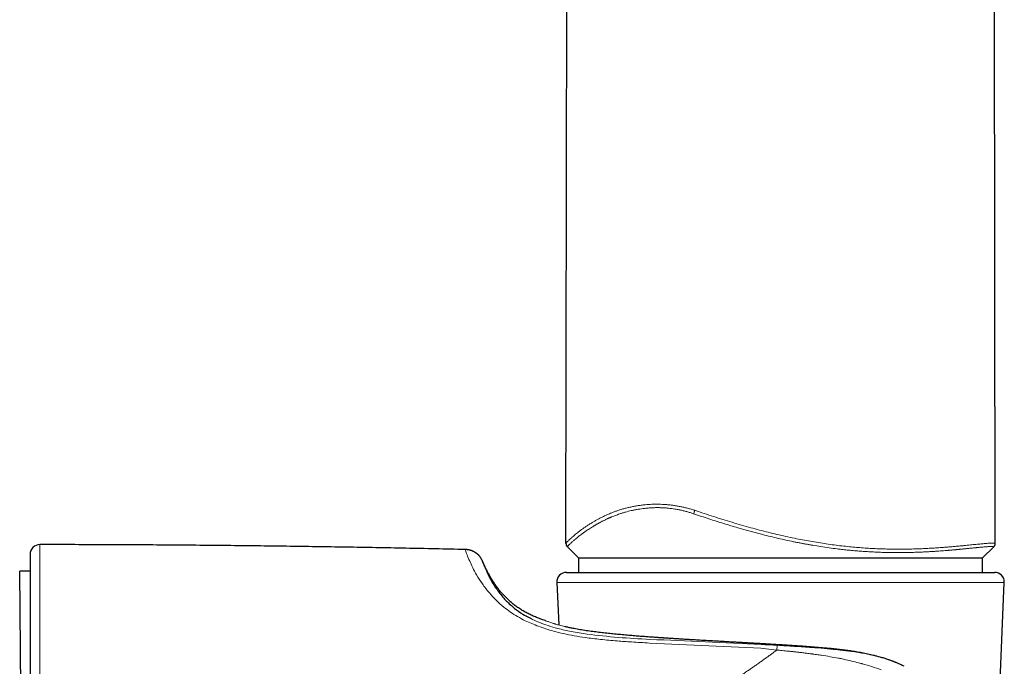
# Model space of a CAD drawing. Header units: millimetres. Extents: x 8 to 775, y 12 to 733.
# Tile 68 of 75: x 546 to 597, y 555 to 589. Entities that reach past the tile are written whole.
import ezdxf

# ---------------------------------------------------------------- set-up
doc = ezdxf.new("R2010")
doc.units = ezdxf.units.MM

msp = doc.modelspace()

# ---------------------------------------------------------------- linework, layer by layer
at = {"color": 7, "linetype": 'Continuous', "lineweight": 30}
for p, q in [((574.572, 561.787), (574.806, 696.33)), ((596.884, 561.795), (596.811, 603.098)), ((569.349, 561.467), (569.341, 561.467)), ((574.646, 561.608), (575.223, 561.03)), ((596.223, 561.03), (596.808, 561.615)), ((570.235, 560.86), (570.24, 560.847)), ((575.223, 561.03), (575.224, 561.03)), ((575.224, 561.03), (596.223, 561.03)), ((575.224, 561.03), (575.224, 560.282)), ((596.223, 561.03), (596.223, 561.03)), ((596.223, 560.282), (596.223, 561.03)), ((546.723, 560.349), (546.18, 560.344)), ((546.369, 538.745), (546.18, 560.344)), ((574.596, 560.282), (596.851, 560.282)), ((574.096, 559.761), (574.192, 557.548)), ((596.094, 530.761), (597.351, 559.761))]:
    msp.add_line(p, q, dxfattribs=at)
at = {"color": 252, "linetype": 'Continuous', "lineweight": 0}
for p, q in [((574.645, 561.61), (574.646, 561.609)), ((596.807, 561.615), (596.81, 561.618)), ((582.363, 559.761), (574.096, 559.761)), ((597.351, 559.761), (582.363, 559.761)), ((572.726, 557.894), (572.831, 557.836)), ((584.704, 556.34), (578.909, 556.612)), ((585.525, 556.246), (584.704, 556.34))]:
    msp.add_line(p, q, dxfattribs=at)
at = {"color": 7, "linetype": 'Continuous', "lineweight": 30}
for centre, start, end in [((547.223, 561.223), 89.9713, 180), ((574.596, 559.782), 90, 182.4813), ((596.851, 559.782), 357.5187, 90)]:
    msp.add_arc(centre, 0.5, start, end, dxfattribs=at)
at = {"color": 252, "linetype": 'Continuous', "lineweight": 0}
for points, knots in [([(574.572, 561.787), (574.572, 561.79), (574.574, 561.795), (574.587, 561.813), (574.608, 561.837), (574.637, 561.868), (574.674, 561.905), (574.718, 561.949), (574.77, 561.999), (574.831, 562.055), (574.899, 562.117), (574.977, 562.185), (575.064, 562.258), (575.16, 562.336), (575.265, 562.419), (575.38, 562.504), (575.504, 562.592), (575.636, 562.682), (575.777, 562.774), (575.921, 562.862), (576.066, 562.948), (576.21, 563.029), (576.362, 563.111), (576.524, 563.192), (576.695, 563.272), (576.864, 563.344), (577.029, 563.409), (577.187, 563.467), (577.352, 563.522), (577.524, 563.574), (577.704, 563.622), (577.89, 563.666), (578.081, 563.706), (578.276, 563.74), (578.478, 563.77), (578.673, 563.792), (578.858, 563.807), (579.034, 563.817), (579.215, 563.822), (579.397, 563.821), (579.579, 563.815), (579.759, 563.804), (579.941, 563.787), (580.126, 563.765), (580.313, 563.737), (580.503, 563.703), (580.694, 563.663), (580.886, 563.616), (581.078, 563.563), (581.204, 563.524), (581.268, 563.504)], [0, 0, 0, 0, 0.027703, 0.0553, 0.082811, 0.110259, 0.137663, 0.164555, 0.191443, 0.218343, 0.245275, 0.272748, 0.300293, 0.327941, 0.355686, 0.383452, 0.410665, 0.437829, 0.464962, 0.492081, 0.515101, 0.538152, 0.561255, 0.584434, 0.607715, 0.631118, 0.649552, 0.667995, 0.686424, 0.704866, 0.723348, 0.741896, 0.759679, 0.777449, 0.795165, 0.812867, 0.826794, 0.840767, 0.854817, 0.868985, 0.882009, 0.895098, 0.908135, 0.921134, 0.934147, 0.947234, 0.960405, 0.973623, 0.986814, 1, 1, 1, 1]), ([(581.207, 563.327), (581.147, 563.347), (581.027, 563.387), (580.845, 563.439), (580.664, 563.485), (580.483, 563.526), (580.308, 563.559), (580.14, 563.585), (579.976, 563.607), (579.847, 563.62), (579.75, 563.628), (579.687, 563.632), (579.623, 563.636), (579.56, 563.639), (579.497, 563.641), (579.419, 563.643), (579.326, 563.644), (579.218, 563.643), (579.109, 563.64), (579, 563.635), (578.891, 563.628), (578.781, 563.619), (578.676, 563.608), (578.55, 563.593), (578.404, 563.573), (578.278, 563.551), (578.192, 563.535), (578.147, 563.527), (578.103, 563.518), (578.058, 563.508), (578.013, 563.499), (577.932, 563.481), (577.815, 563.453), (577.664, 563.413), (577.514, 563.369), (577.372, 563.324), (577.25, 563.282), (577.145, 563.243), (577.049, 563.206), (576.976, 563.176), (576.927, 563.156), (576.901, 563.145), (576.875, 563.134), (576.852, 563.124), (576.827, 563.113), (576.799, 563.1), (576.758, 563.082), (576.707, 563.058), (576.647, 563.03), (576.582, 562.998), (576.518, 562.967), (576.456, 562.935), (576.399, 562.905), (576.343, 562.875), (576.285, 562.844), (576.227, 562.811), (576.17, 562.779), (576.124, 562.752), (576.088, 562.731), (576.066, 562.718), (576.052, 562.71), (576.045, 562.706), (576.039, 562.702), (576.032, 562.698), (576.026, 562.694), (575.981, 562.667), (575.901, 562.618), (575.791, 562.549), (575.69, 562.483), (575.611, 562.429), (575.551, 562.387), (575.507, 562.356), (575.465, 562.326), (575.424, 562.296), (575.382, 562.265), (575.325, 562.223), (575.258, 562.171), (575.183, 562.112), (575.13, 562.068), (575.094, 562.038), (575.074, 562.021), (575.054, 562.004), (575.034, 561.987), (575.015, 561.971), (574.997, 561.955), (574.964, 561.926), (574.918, 561.886), (574.864, 561.837), (574.817, 561.793), (574.775, 561.754), (574.74, 561.719), (574.708, 561.686), (574.68, 561.658), (574.66, 561.635), (574.647, 561.618), (574.646, 561.612), (574.645, 561.61)], [0, 0, 0, 0, 0.012785, 0.025485, 0.038123, 0.050725, 0.063315, 0.074855, 0.086485, 0.09822, 0.102863, 0.107524, 0.112206, 0.116909, 0.121633, 0.12638, 0.134544, 0.142884, 0.151404, 0.160107, 0.168996, 0.178071, 0.187335, 0.195643, 0.210421, 0.225831, 0.229972, 0.234156, 0.238383, 0.242654, 0.246968, 0.251325, 0.266189, 0.281625, 0.297631, 0.314158, 0.328444, 0.339551, 0.351189, 0.363351, 0.36665, 0.369984, 0.373354, 0.376742, 0.37878, 0.383083, 0.387783, 0.395276, 0.403591, 0.412722, 0.422662, 0.431037, 0.43989, 0.448538, 0.456707, 0.466858, 0.476168, 0.484644, 0.489784, 0.494564, 0.495756, 0.496924, 0.498068, 0.499186, 0.500281, 0.501351, 0.522529, 0.54309, 0.563041, 0.582394, 0.592295, 0.602037, 0.611619, 0.621044, 0.631113, 0.641983, 0.663352, 0.684233, 0.70464, 0.711406, 0.718121, 0.724784, 0.731395, 0.737956, 0.744466, 0.750927, 0.774628, 0.798065, 0.821257, 0.844221, 0.866973, 0.890136, 0.917702, 0.94518, 0.972601, 1, 1, 1, 1]), ([(581.207, 563.327), (581.211, 563.339), (581.219, 563.362), (581.234, 563.406), (581.25, 563.453), (581.262, 563.487), (581.268, 563.504)], [0, 0, 0, 0, 0.2559749, 0.5, 0.7440251, 1, 1, 1, 1]), ([(581.268, 563.504), (581.429, 563.449), (581.752, 563.34), (582.237, 563.182), (582.721, 563.028), (583.205, 562.88), (583.688, 562.738), (584.162, 562.604), (584.627, 562.479), (585.082, 562.362), (585.538, 562.252), (585.993, 562.148), (586.434, 562.054), (586.862, 561.969), (587.276, 561.893), (587.689, 561.824), (588.099, 561.761), (588.505, 561.704), (588.907, 561.655), (589.295, 561.613), (589.667, 561.579), (590.025, 561.551), (590.38, 561.528), (590.731, 561.51), (591.078, 561.497), (591.418, 561.489), (591.751, 561.485), (592.075, 561.486), (592.393, 561.49), (592.704, 561.498), (593.007, 561.508), (593.303, 561.522), (593.578, 561.537), (593.835, 561.553), (594.073, 561.57), (594.305, 561.587), (594.53, 561.606), (594.748, 561.625), (594.957, 561.644), (595.158, 561.663), (595.342, 561.681), (595.51, 561.698), (595.665, 561.713), (595.81, 561.728), (595.948, 561.741), (596.076, 561.754), (596.195, 561.765), (596.304, 561.775), (596.405, 561.784), (596.497, 561.791), (596.579, 561.797), (596.652, 561.801), (596.715, 561.804), (596.768, 561.806), (596.811, 561.806), (596.843, 561.805), (596.867, 561.803), (596.881, 561.8), (596.883, 561.797), (596.884, 561.795)], [0, 0, 0, 0, 0.0232808, 0.0464713, 0.0695877, 0.0926465, 0.115664, 0.138657, 0.1603293, 0.1820103, 0.2037161, 0.2254638, 0.2472715, 0.267165, 0.287142, 0.3071691, 0.3271339, 0.3470399, 0.3669029, 0.3867389, 0.4049121, 0.423089, 0.4412831, 0.4595085, 0.4777798, 0.4961121, 0.5140508, 0.5320247, 0.5499537, 0.5678351, 0.5856839, 0.6035154, 0.621346, 0.6369606, 0.6526001, 0.6682775, 0.6840074, 0.6998158, 0.7156663, 0.7314817, 0.7472469, 0.7613432, 0.7754243, 0.7895019, 0.8035888, 0.8176983, 0.8315917, 0.8455361, 0.8595467, 0.8735588, 0.8877702, 0.9019357, 0.9160703, 0.9301886, 0.9443047, 0.9581801, 0.9720797, 0.9860156, 1, 1, 1, 1]), ([(596.81, 561.618), (596.809, 561.62), (596.808, 561.622), (596.794, 561.625), (596.775, 561.627), (596.755, 561.628), (596.736, 561.629), (596.715, 561.629), (596.687, 561.628), (596.649, 561.627), (596.602, 561.625), (596.549, 561.622), (596.491, 561.618), (596.423, 561.613), (596.344, 561.607), (596.252, 561.599), (596.169, 561.592), (596.098, 561.585), (596.045, 561.58), (595.99, 561.575), (595.935, 561.569), (595.87, 561.563), (595.791, 561.555), (595.691, 561.545), (595.596, 561.535), (595.507, 561.526), (595.429, 561.518), (595.373, 561.513), (595.341, 561.509), (595.331, 561.508), (595.321, 561.507), (595.311, 561.506), (595.3, 561.505), (595.277, 561.503), (595.237, 561.499), (595.179, 561.493), (595.114, 561.487), (595.056, 561.481), (595.008, 561.477), (594.971, 561.473), (594.932, 561.47), (594.891, 561.466), (594.848, 561.462), (594.805, 561.458), (594.754, 561.453), (594.697, 561.448), (594.635, 561.442), (594.58, 561.437), (594.532, 561.433), (594.482, 561.429), (594.424, 561.424), (594.326, 561.416), (594.195, 561.405), (594.036, 561.393), (593.899, 561.384), (593.783, 561.376), (593.711, 561.371), (593.666, 561.368), (593.645, 561.367), (593.624, 561.365), (593.604, 561.364), (593.584, 561.363), (593.564, 561.362), (593.477, 561.357), (593.325, 561.348), (593.105, 561.337), (592.916, 561.33), (592.759, 561.324), (592.634, 561.32), (592.505, 561.317), (592.375, 561.314), (592.245, 561.311), (592.121, 561.31), (591.996, 561.309), (591.872, 561.308), (591.748, 561.308), (591.624, 561.309), (591.501, 561.31), (591.319, 561.313), (591.078, 561.319), (590.775, 561.329), (590.472, 561.343), (590.168, 561.361), (589.866, 561.382), (589.566, 561.407), (589.268, 561.435), (588.965, 561.466), (588.624, 561.506), (588.242, 561.556), (587.822, 561.617), (587.485, 561.672), (587.233, 561.715), (587.066, 561.745), (586.898, 561.776), (586.731, 561.808), (586.562, 561.841), (586.318, 561.89), (585.998, 561.958), (585.599, 562.047), (585.196, 562.143), (584.839, 562.232), (584.53, 562.312), (584.269, 562.382), (584.008, 562.453), (583.753, 562.525), (583.464, 562.609), (583.135, 562.706), (582.762, 562.82), (582.382, 562.939), (581.996, 563.063), (581.603, 563.192), (581.34, 563.282), (581.207, 563.327)], [0, 0, 0, 0, 0.014004, 0.02755, 0.040638, 0.048136, 0.055473, 0.062651, 0.070494, 0.081661, 0.092749, 0.103758, 0.114688, 0.125537, 0.138295, 0.151268, 0.164454, 0.170743, 0.177079, 0.183462, 0.189654, 0.195107, 0.204559, 0.214462, 0.224815, 0.231894, 0.239167, 0.245729, 0.246599, 0.247472, 0.248348, 0.249226, 0.250107, 0.25099, 0.255307, 0.260138, 0.265482, 0.271337, 0.274133, 0.277031, 0.280031, 0.28323, 0.286685, 0.289967, 0.293076, 0.2982, 0.302774, 0.306799, 0.310277, 0.313208, 0.317593, 0.322644, 0.333998, 0.344753, 0.354913, 0.361292, 0.367414, 0.368753, 0.370079, 0.371391, 0.372691, 0.373978, 0.375252, 0.376513, 0.390393, 0.403836, 0.416845, 0.42431, 0.431627, 0.438795, 0.446833, 0.453958, 0.461013, 0.467999, 0.474916, 0.481764, 0.488545, 0.495259, 0.501905, 0.518094, 0.534111, 0.549965, 0.565665, 0.58122, 0.596362, 0.611378, 0.626277, 0.641688, 0.66223, 0.682762, 0.703305, 0.711383, 0.719466, 0.727557, 0.735656, 0.743764, 0.751882, 0.770813, 0.789909, 0.809185, 0.828655, 0.841, 0.853429, 0.865948, 0.878315, 0.889928, 0.907461, 0.925306, 0.943473, 0.961971, 0.98081, 1, 1, 1, 1]), ([(547.224, 561.723), (547.224, 561.722), (547.224, 561.719), (547.224, 561.698), (547.224, 561.664), (547.224, 561.616), (547.224, 561.555), (547.224, 561.482), (547.224, 561.398), (547.224, 561.301), (547.224, 561.192), (547.224, 561.07), (547.224, 560.936), (547.224, 560.79), (547.224, 560.633), (547.224, 560.466), (547.224, 560.289), (547.224, 560.103), (547.224, 559.907), (547.224, 559.768), (547.224, 559.699)], [0, 0, 0, 0, 0.055924, 0.111861, 0.167817, 0.223794, 0.279793, 0.334814, 0.389855, 0.444913, 0.499983, 0.556063, 0.612144, 0.668218, 0.724277, 0.780311, 0.835311, 0.890267, 0.945167, 1, 1, 1, 1]), ([(570.59, 559.21), (570.462, 559.371), (570.193, 559.707), (569.925, 560.147), (569.714, 560.544), (569.544, 560.906), (569.42, 561.209), (569.349, 561.425), (569.342, 561.453), (569.338, 561.468)], [0, 0, 0, 0, 0.119642, 0.250495, 0.371034, 0.500736, 0.664324, 0.82897, 1, 1, 1, 1]), ([(574.572, 561.787), (574.572, 561.77), (574.574, 561.737), (574.588, 561.69), (574.611, 561.647), (574.634, 561.622), (574.645, 561.61)], [0, 0, 0, 0, 0.2551163, 0.5, 0.7448837, 1, 1, 1, 1]), ([(596.81, 561.618), (596.822, 561.631), (596.844, 561.655), (596.867, 561.699), (596.881, 561.746), (596.883, 561.779), (596.884, 561.795)], [0, 0, 0, 0, 0.255116, 0.5, 0.744884, 1, 1, 1, 1]), ([(569.874, 561.297), (569.875, 561.297), (569.961, 561.255), (570.099, 561.11), (570.19, 560.944), (570.235, 560.86)], [0, 0, 0, 0, 0.003712, 0.498406, 1, 1, 1, 1]), ([(570.24, 560.847), (570.243, 560.838), (570.25, 560.817), (570.315, 560.642), (570.399, 560.422), (570.496, 560.228), (570.528, 560.162)], [0, 0, 0, 0, 0.237546, 0.54326, 0.844844, 1, 1, 1, 1]), ([(547.224, 559.699), (547.224, 559.573), (547.224, 559.323), (547.224, 558.911), (547.224, 558.475), (547.224, 558.011), (547.224, 557.523), (547.224, 557.021), (547.224, 556.508), (547.224, 555.985), (547.224, 555.445), (547.224, 554.888), (547.224, 554.5), (547.224, 554.308)], [0, 0, 0, 0, 0.095843, 0.191375, 0.286528, 0.381229, 0.475404, 0.56898, 0.656597, 0.743561, 0.829816, 0.915311, 1, 1, 1, 1]), ([(572.457, 557.77), (572.32, 557.84), (572.043, 557.984), (571.673, 558.223), (571.294, 558.507), (570.918, 558.844), (570.703, 559.085), (570.59, 559.21)], [0, 0, 0, 0, 0.159927, 0.325725, 0.499092, 0.73929, 1, 1, 1, 1]), ([(575.575, 556.896), (575.38, 556.925), (574.999, 556.983), (574.449, 557.095), (573.823, 557.25), (573.136, 557.463), (572.68, 557.669), (572.457, 557.77)], [0, 0, 0, 0, 0.171883, 0.337058, 0.496428, 0.753798, 1, 1, 1, 1]), ([(572.831, 557.836), (572.954, 557.78), (573.207, 557.666), (573.649, 557.508), (574.194, 557.346), (574.872, 557.191), (575.395, 557.112), (575.672, 557.07)], [0, 0, 0, 0, 0.155294, 0.319376, 0.496351, 0.733224, 1, 1, 1, 1]), ([(574.868, 557.384), (574.807, 557.397), (574.687, 557.423), (574.524, 557.461), (574.376, 557.498), (574.247, 557.532), (574.136, 557.563), (574.064, 557.584), (574.022, 557.597), (574.004, 557.602), (573.987, 557.607), (573.97, 557.612), (573.954, 557.617), (573.938, 557.622), (573.922, 557.627), (573.866, 557.645), (573.779, 557.674), (573.679, 557.708), (573.601, 557.735), (573.547, 557.755), (573.513, 557.768), (573.509, 557.769), (573.507, 557.77)], [0, 0, 0, 0, 0.068011, 0.134469, 0.199522, 0.263295, 0.31844, 0.372738, 0.383309, 0.39385, 0.404361, 0.414843, 0.425295, 0.435719, 0.446115, 0.456482, 0.548808, 0.640183, 0.730808, 0.820868, 0.910541, 1, 1, 1, 1]), ([(578.909, 556.612), (578.599, 556.629), (578.042, 556.66), (577.192, 556.719), (576.389, 556.79), (575.838, 556.862), (575.575, 556.896)], [0, 0, 0, 0, 0.277881, 0.499061, 0.761289, 1, 1, 1, 1]), ([(575.672, 557.07), (576.209, 557.01), (577.288, 556.888), (578.38, 556.83), (578.929, 556.801)], [0, 0, 0, 0, 0.4967772, 1, 1, 1, 1]), ([(578.929, 556.801), (579.893, 556.758), (581.823, 556.67), (583.753, 556.58), (584.719, 556.535)], [0, 0, 0, 0, 0.49932, 1, 1, 1, 1]), ([(581.227, 551.815), (581.259, 551.892), (581.321, 552.044), (581.418, 552.263), (581.517, 552.472), (581.619, 552.674), (581.715, 552.852), (581.805, 553.007), (581.886, 553.138), (581.949, 553.235), (581.993, 553.3), (582.017, 553.335), (582.042, 553.37), (582.066, 553.405), (582.091, 553.438), (582.116, 553.472), (582.14, 553.504), (582.196, 553.577), (582.288, 553.689), (582.422, 553.841), (582.568, 553.994), (582.72, 554.142), (582.875, 554.285), (583.027, 554.417), (583.135, 554.507), (583.196, 554.557), (583.213, 554.57), (583.23, 554.584), (583.247, 554.598), (583.265, 554.612), (583.282, 554.625), (583.322, 554.657), (583.386, 554.707), (583.478, 554.777), (583.578, 554.851), (583.684, 554.929), (583.795, 555.009), (583.904, 555.086), (584.001, 555.155), (584.088, 555.215), (584.166, 555.27), (584.245, 555.324), (584.325, 555.38), (584.41, 555.439), (584.497, 555.5), (584.618, 555.584), (584.765, 555.688), (584.936, 555.81), (585.098, 555.926), (585.249, 556.037), (585.391, 556.143), (585.481, 556.212), (585.525, 556.246)], [0, 0, 0, 0, 0.038785, 0.076222, 0.112314, 0.148038, 0.183735, 0.209079, 0.233723, 0.257671, 0.264595, 0.27146, 0.278264, 0.285009, 0.291695, 0.298321, 0.304888, 0.311396, 0.342201, 0.374321, 0.40779, 0.442635, 0.474457, 0.507381, 0.537276, 0.540686, 0.544107, 0.547539, 0.550982, 0.554436, 0.557901, 0.561377, 0.578133, 0.596157, 0.615451, 0.636019, 0.657863, 0.679241, 0.698586, 0.713794, 0.728772, 0.743479, 0.75885, 0.774885, 0.792273, 0.809762, 0.845116, 0.87901, 0.911444, 0.942419, 0.971937, 1, 1, 1, 1]), ([(584.719, 556.535), (584.858, 556.528), (585.135, 556.515), (585.412, 556.5), (585.55, 556.493)], [0, 0, 0, 0, 0.499793, 1, 1, 1, 1]), ([(590.799, 555.906), (590.781, 555.911), (590.739, 555.923), (590.664, 555.942), (590.567, 555.966), (590.448, 555.994), (590.312, 556.025), (590.177, 556.053), (590.037, 556.081), (589.895, 556.107), (589.745, 556.133), (589.586, 556.159), (589.359, 556.194), (589.063, 556.234), (588.795, 556.266), (588.618, 556.286), (588.528, 556.296), (588.44, 556.305), (588.352, 556.314), (588.265, 556.323), (588.121, 556.337), (587.917, 556.355), (587.655, 556.378), (587.392, 556.399), (587.131, 556.419), (586.872, 556.438), (586.607, 556.456), (586.253, 556.479), (585.81, 556.507), (585.288, 556.539), (584.941, 556.559), (584.769, 556.569)], [0, 0, 0, 0, 0.00942, 0.022575, 0.039552, 0.060466, 0.085471, 0.11068, 0.131098, 0.158166, 0.184015, 0.20858, 0.239293, 0.299852, 0.358531, 0.373551, 0.388414, 0.403115, 0.417647, 0.432003, 0.446178, 0.489313, 0.532392, 0.575314, 0.617934, 0.660117, 0.70174, 0.746819, 0.831779, 0.916307, 1, 1, 1, 1]), ([(585.55, 556.493), (585.547, 556.476), (585.542, 556.442), (585.531, 556.31), (585.525, 556.246)], [0, 0, 0, 0, 0.511996, 1, 1, 1, 1]), ([(585.525, 556.246), (585.571, 556.241), (585.667, 556.232), (585.817, 556.218), (585.976, 556.203), (586.146, 556.186), (586.327, 556.167), (586.518, 556.146), (586.719, 556.124), (586.93, 556.099), (587.152, 556.071), (587.303, 556.051), (587.38, 556.041)], [0, 0, 0, 0, 0.074719, 0.155018, 0.240908, 0.332403, 0.429516, 0.532262, 0.640661, 0.754732, 0.874502, 1, 1, 1, 1]), ([(585.55, 556.493), (585.851, 556.475), (586.456, 556.439), (587.051, 556.398), (587.35, 556.377)], [0, 0, 0, 0, 0.497365, 1, 1, 1, 1]), ([(587.35, 556.377), (587.563, 556.361), (588, 556.329), (588.423, 556.288), (588.639, 556.267)], [0, 0, 0, 0, 0.48872, 1, 1, 1, 1]), ([(588.639, 556.267), (588.674, 556.264), (588.738, 556.257), (588.8, 556.251), (588.829, 556.247)], [0, 0, 0, 0, 0.54299, 1, 1, 1, 1]), ([(588.829, 556.247), (588.927, 556.237), (589.12, 556.215), (589.311, 556.189), (589.405, 556.177)], [0, 0, 0, 0, 0.507632, 1, 1, 1, 1]), ([(587.453, 556.031), (587.441, 556.032), (587.417, 556.036), (587.392, 556.039), (587.38, 556.041)], [0, 0, 0, 0, 0.500054, 1, 1, 1, 1]), ([(587.453, 556.031), (587.501, 556.024), (587.635, 556.006), (588.063, 555.944), (588.438, 555.877), (588.727, 555.826)], [0, 0, 0, 0, 0.11099, 0.314256, 1, 1, 1, 1]), ([(588.866, 555.799), (588.843, 555.803), (588.797, 555.812), (588.751, 555.821), (588.727, 555.826)], [0, 0, 0, 0, 0.500171, 1, 1, 1, 1]), ([(589.115, 555.744), (589.074, 555.753), (588.991, 555.772), (588.908, 555.79), (588.866, 555.799)], [0, 0, 0, 0, 0.500325, 1, 1, 1, 1]), ([(589.969, 555.533), (589.965, 555.534), (589.952, 555.537), (589.911, 555.548), (589.769, 555.586), (589.498, 555.655), (589.253, 555.712), (589.115, 555.744)], [0, 0, 0, 0, 0.014914, 0.044162, 0.145595, 0.519391, 1, 1, 1, 1]), ([(589.405, 556.177), (589.647, 556.141), (590.121, 556.071), (590.577, 555.96), (590.799, 555.906)], [0, 0, 0, 0, 0.512963, 1, 1, 1, 1]), ([(590.956, 555.219), (590.794, 555.277), (590.47, 555.394), (590.136, 555.486), (589.969, 555.533)], [0, 0, 0, 0, 0.498425, 1, 1, 1, 1])]:
    msp.add_open_spline(points, degree=3, knots=knots, dxfattribs=at)
at = {"color": 7, "linetype": 'Continuous', "lineweight": 30}
for points, knots in [([(569.338, 561.468), (568.306, 561.49), (566.242, 561.535), (563.146, 561.59), (560.05, 561.636), (556.905, 561.673), (553.711, 561.701), (550.467, 561.719), (548.305, 561.722), (547.224, 561.723)], [0, 0, 0, 0, 0.140008, 0.280014, 0.420018, 0.56002, 0.706685, 0.853345, 1, 1, 1, 1]), ([(570.24, 560.847), (570.238, 560.852), (570.233, 560.866), (570.223, 560.888), (570.21, 560.914), (570.2, 560.935), (570.189, 560.955), (570.179, 560.974), (570.165, 560.998), (570.145, 561.029), (570.119, 561.069), (570.087, 561.11), (570.053, 561.15), (570.019, 561.186), (569.99, 561.213), (569.97, 561.231), (569.957, 561.242), (569.943, 561.253), (569.926, 561.266), (569.902, 561.284), (569.871, 561.304), (569.835, 561.327), (569.796, 561.349), (569.762, 561.366), (569.737, 561.377), (569.717, 561.386), (569.698, 561.394), (569.681, 561.4), (569.666, 561.406), (569.655, 561.41), (569.644, 561.414), (569.63, 561.418), (569.611, 561.424), (569.579, 561.433), (569.534, 561.444), (569.484, 561.454), (569.437, 561.46), (569.398, 561.464), (569.368, 561.466), (569.349, 561.467), (569.34, 561.467), (569.34, 561.467)], [0, 0, 0, 0, 0.01257, 0.032576, 0.050302, 0.06966, 0.087493, 0.10389, 0.122465, 0.158158, 0.197998, 0.242835, 0.284994, 0.322679, 0.354632, 0.367995, 0.379367, 0.389927, 0.403454, 0.427041, 0.457305, 0.489537, 0.533061, 0.571055, 0.594722, 0.619383, 0.645187, 0.67153, 0.693344, 0.709314, 0.724618, 0.744927, 0.769917, 0.810267, 0.853421, 0.89712, 0.936542, 0.96084, 0.981623, 0.998344, 1, 1, 1, 1]), ([(574.572, 561.787), (574.572, 561.776), (574.573, 561.754), (574.579, 561.721), (574.591, 561.685), (574.611, 561.646), (574.634, 561.621), (574.645, 561.608)], [0, 0, 0, 0, 0.187716, 0.363427, 0.528267, 0.764376, 1, 1, 1, 1]), ([(596.809, 561.616), (596.817, 561.624), (596.832, 561.64), (596.851, 561.667), (596.865, 561.697), (596.876, 561.728), (596.882, 561.761), (596.883, 561.784), (596.884, 561.795)], [0, 0, 0, 0, 0.195495, 0.379619, 0.546774, 0.701051, 0.850143, 1, 1, 1, 1]), ([(546.723, 561.223), (546.723, 561.222), (546.723, 561.22), (546.723, 561.199), (546.723, 561.167), (546.723, 561.121), (546.723, 561.062), (546.723, 560.991), (546.723, 560.908), (546.723, 560.812), (546.723, 560.718), (546.723, 560.63), (546.723, 560.553), (546.723, 560.471), (546.723, 560.385), (546.723, 560.295), (546.723, 560.2), (546.723, 560.1), (546.723, 559.976), (546.723, 559.824), (546.723, 559.64), (546.723, 559.446), (546.723, 559.308), (546.723, 559.238)], [0, 0, 0, 0, 0.0552877, 0.1106912, 0.1662457, 0.2219861, 0.2779469, 0.333156, 0.3886427, 0.4444383, 0.5005738, 0.5350426, 0.5695579, 0.6041265, 0.6387552, 0.6734508, 0.7082199, 0.7430693, 0.7780054, 0.8330956, 0.8884416, 0.9440682, 1, 1, 1, 1]), ([(573.507, 557.77), (573.501, 557.772), (573.417, 557.8), (573.259, 557.855), (573.035, 557.941), (572.817, 558.035), (572.605, 558.138), (572.4, 558.248), (572.202, 558.367), (572.011, 558.496), (571.825, 558.636), (571.657, 558.777), (571.505, 558.917), (571.368, 559.055), (571.235, 559.201), (571.105, 559.357), (570.98, 559.521), (570.858, 559.693), (570.741, 559.874), (570.626, 560.065), (570.519, 560.259), (570.419, 560.456), (570.325, 560.654), (570.265, 560.79), (570.235, 560.86)], [0, 0, 0, 0, 0.004219, 0.056351, 0.107772, 0.158617, 0.209039, 0.259212, 0.308436, 0.357813, 0.407563, 0.457924, 0.498824, 0.540409, 0.582817, 0.626186, 0.670656, 0.715539, 0.761752, 0.809426, 0.858689, 0.904296, 0.95137, 1, 1, 1, 1]), ([(570.528, 560.162), (570.557, 560.101), (570.644, 559.918), (570.866, 559.528), (571.152, 559.169), (571.293, 558.992)], [0, 0, 0, 0, 0.203008, 0.608298, 1, 1, 1, 1]), ([(546.723, 559.238), (546.723, 559.166), (546.723, 559.023), (546.723, 558.795), (546.723, 558.559), (546.723, 558.313), (546.723, 558.06), (546.723, 557.8), (546.723, 557.533), (546.723, 557.257), (546.723, 556.996), (546.723, 556.752), (546.723, 556.529), (546.723, 556.302), (546.723, 556.071), (546.723, 555.836), (546.723, 555.597), (546.723, 555.324), (546.723, 555.015), (546.723, 554.667), (546.723, 554.312), (546.723, 554.068), (546.723, 553.947)], [0, 0, 0, 0, 0.05672, 0.113204, 0.169477, 0.225564, 0.281489, 0.336284, 0.390973, 0.445581, 0.500131, 0.540997, 0.581672, 0.622167, 0.662492, 0.702659, 0.742679, 0.782562, 0.8372, 0.891632, 0.945889, 1, 1, 1, 1]), ([(571.293, 558.992), (571.353, 558.926), (571.469, 558.797), (571.671, 558.602), (571.939, 558.375), (572.267, 558.133), (572.588, 557.966), (572.726, 557.894)], [0, 0, 0, 0, 0.187331, 0.363658, 0.529614, 0.797867, 1, 1, 1, 1]), ([(574.894, 557.379), (574.865, 557.385), (574.801, 557.398), (574.71, 557.418), (574.623, 557.438), (574.56, 557.452), (574.528, 557.46), (574.521, 557.462)], [0, 0, 0, 0, 0.223381, 0.474269, 0.712437, 0.937867, 1, 1, 1, 1]), ([(590.73, 555.925), (590.675, 555.939), (590.519, 555.98), (590.26, 556.038), (589.956, 556.1), (589.657, 556.152), (589.365, 556.198), (589.078, 556.237), (588.788, 556.272), (588.495, 556.304), (588.2, 556.333), (587.911, 556.358), (587.628, 556.381), (587.347, 556.403), (587.067, 556.424), (586.789, 556.444), (586.519, 556.463), (586.256, 556.48), (586.002, 556.497), (585.741, 556.513), (585.475, 556.529), (585.206, 556.545), (584.947, 556.56), (584.704, 556.574), (584.475, 556.587), (584.261, 556.599), (584.056, 556.611), (583.862, 556.622), (583.677, 556.632), (583.493, 556.643), (583.31, 556.653), (583.131, 556.663), (582.96, 556.673), (582.747, 556.685), (582.486, 556.699), (582.174, 556.717), (581.854, 556.736), (581.558, 556.753), (581.286, 556.769), (581.04, 556.783), (580.793, 556.798), (580.549, 556.813), (580.316, 556.828), (580.094, 556.842), (579.928, 556.853), (579.816, 556.86), (579.756, 556.864), (579.706, 556.867), (579.666, 556.87), (579.632, 556.872), (579.599, 556.875), (579.562, 556.877), (579.52, 556.88), (579.472, 556.883), (579.418, 556.887), (579.357, 556.891), (579.288, 556.896), (579.209, 556.901), (579.119, 556.908), (579.017, 556.915), (578.905, 556.923), (578.784, 556.932), (578.652, 556.942), (578.512, 556.953), (578.367, 556.964), (578.218, 556.976), (578.067, 556.988), (577.909, 557.001), (577.745, 557.015), (577.575, 557.03), (577.409, 557.046), (577.248, 557.061), (577.092, 557.076), (576.933, 557.092), (576.771, 557.109), (576.609, 557.126), (576.446, 557.145), (576.284, 557.164), (576.12, 557.184), (575.956, 557.205), (575.791, 557.228), (575.626, 557.252), (575.463, 557.277), (575.302, 557.303), (575.144, 557.33), (575.007, 557.356), (574.926, 557.373), (574.893, 557.379)], [0, 0, 0, 0, 0.009709, 0.027937, 0.045596, 0.062726, 0.079363, 0.095537, 0.111276, 0.128114, 0.144481, 0.1604, 0.175893, 0.190973, 0.206524, 0.221624, 0.236278, 0.250489, 0.264263, 0.277603, 0.292773, 0.307349, 0.321335, 0.334736, 0.346932, 0.358604, 0.369753, 0.38038, 0.390486, 0.400072, 0.410703, 0.420613, 0.429857, 0.43909, 0.45603, 0.473552, 0.491657, 0.510344, 0.524301, 0.538566, 0.553139, 0.567662, 0.581603, 0.594957, 0.607725, 0.611956, 0.61568, 0.61879, 0.621286, 0.623167, 0.625145, 0.6274, 0.629958, 0.633035, 0.636459, 0.64023, 0.64453, 0.649493, 0.655316, 0.661845, 0.669081, 0.677022, 0.68567, 0.695023, 0.705081, 0.71492, 0.72535, 0.736372, 0.747985, 0.760188, 0.772982, 0.784392, 0.796233, 0.808504, 0.821206, 0.834338, 0.847653, 0.861382, 0.875524, 0.89008, 0.905358, 0.921067, 0.937204, 0.953772, 0.970771, 0.988201, 1, 1, 1, 1]), ([(592.142, 555.404), (592.11, 555.42), (592.047, 555.451), (591.957, 555.493), (591.875, 555.53), (591.801, 555.562), (591.734, 555.59), (591.676, 555.614), (591.626, 555.634), (591.581, 555.652), (591.537, 555.669), (591.488, 555.687), (591.429, 555.709), (591.361, 555.733), (591.284, 555.76), (591.198, 555.789), (591.104, 555.819), (591.001, 555.85), (590.89, 555.883), (590.813, 555.904), (590.773, 555.915)], [0, 0, 0, 0, 0.075147, 0.14401, 0.2066, 0.262929, 0.313015, 0.356144, 0.393283, 0.424448, 0.454326, 0.490824, 0.533519, 0.582406, 0.637485, 0.698765, 0.765001, 0.837254, 0.91556, 1, 1, 1, 1])]:
    msp.add_open_spline(points, degree=3, knots=knots, dxfattribs=at)

doc.saveas('drawing.dxf')
